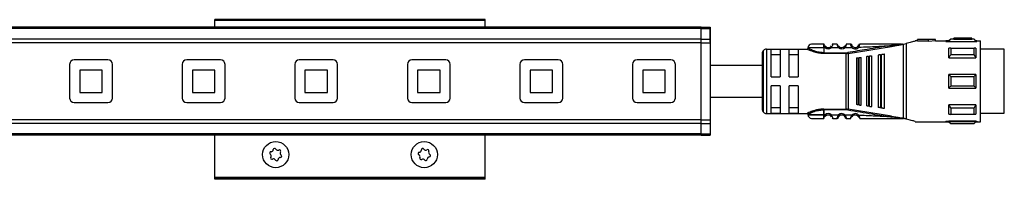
# Model space of a CAD drawing. Header units: millimetres. Extents: x -741 to 2998, y 394 to 730.
# Tile 14 of 18: x 805 to 1024, y 695 to 730. Entities that reach past the tile are written whole.
import ezdxf

# ---------------------------------------------------------------- set-up
doc = ezdxf.new("R2010")
doc.units = ezdxf.units.MM

# ---------------------------------------------------------------- blocks, each defined once
blk = doc.blocks.new('Drawing View1')
at = {"color": 7, "linetype": 'Continuous', "lineweight": 25}
for p, q in [((-2, 15.5), (-1498, 15.5)), ((-50, 17.2), (-110, 17.2)), ((-110, 17), (-110, 17.2)), ((-50, 17), (-110, 17)), ((-110, 15.5), (-110, 17)), ((-50, 17), (-50, 17.2)), ((-50, 15.5), (-50, 17)), ((-2, 15.5), (0, 15.5)), ((-2, 15.21), (-2, 15.5)), ((0, 15.5), (0, 15.21)), ((-2, 15.21), (-1498, 15.21)), ((-2, 15.21), (0, 15.21)), ((-2, 12.9), (-2, 15.21)), ((0.01, 15.26), (0, 15.26)), ((0, 15.21), (0, 12.9)), ((0.01, 12.26), (0.01, 15.26)), ((-2, 12.9), (-1498, 12.9)), ((-2, 12.05), (-1498, 12.05)), ((-2, 12.9), (0, 12.9)), ((-2, 12.05), (-2, 12.9)), ((-2, 12.06), (0, 12.06)), ((-2, -5.06), (-2, 12.05)), ((0, 12.9), (0, 12.06)), ((0, 12.26), (0.01, 12.26)), ((0, 12.06), (0, -5.06)), ((25.2, 11.72), (25.19, 11.75)), ((25.2, 10.95), (25.2, 9.85)), ((25.52, 10.95), (25.2, 10.95)), ((26.89, 10.96), (26.69, 11.18)), ((28.49, 10.97), (26.89, 10.96)), ((28.19, 11.75), (27.21, 11.75)), ((28.68, 11.18), (28.69, 11.2)), ((29.93, 11), (29.72, 11.21)), ((30.6, 9.71), (40.26, 11.27)), ((31.48, 11.54), (31.49, 11.51)), ((31.65, 11.24), (31.63, 11.23)), ((32.93, 11.52), (32.93, 11.51)), ((42.49, 11.75), (42.64, 11.75)), ((42.95, -4.75), (42.95, 11.75)), ((43, 11.76), (43.52, 11.9)), ((43.52, 11.9), (43.52, -4.9)), ((45.77, 12.5), (45.5, 12.5)), ((45.5, 12.5), (45.5, 12.43)), ((46, 12.5), (45.77, 12.5)), ((50, 12.8), (46, 12.8)), ((46, 12.8), (46, 12.77)), ((48.5, 12.77), (46, 12.77)), ((46, 12.47), (46, 12.77)), ((46, 12.47), (48.5, 12.47)), ((50, 12.8), (48.5, 12.69)), ((48.5, 12.77), (48.5, 12.69)), ((48.5, 12.38), (48.5, 12.69)), ((50, 12.5), (48.5, 12.38)), ((50, 12.5), (50, 12.8)), ((50, 12.5), (52.29, 12.5)), ((52.29, 12.5), (52.29, 12.35)), ((52.29, 12.35), (59.2, 12.35)), ((53, 12.5), (52.3, 12.5)), ((53.4, 12.9), (53, 12.5)), ((53, 12.37), (53, 12.5)), ((53, 12.37), (59, 12.37)), ((54.1, 12.9), (53.4, 12.9)), ((58.6, 12.84), (53.4, 12.84)), ((58.1, 13.1), (54.1, 13.1)), ((54.1, 13.1), (54.1, 13.09)), ((56.5, 13.09), (54.1, 13.09)), ((54.1, 12.89), (54.1, 13.09)), ((54.1, 12.89), (56.5, 12.89)), ((56.5, 13.09), (56.5, 13.05)), ((56.5, 12.85), (56.5, 13.05)), ((58.1, 12.9), (58.1, 13.1)), ((58.6, 12.9), (58.1, 12.9)), ((59, 12.5), (58.6, 12.9)), ((58.6, 12.84), (58.6, 12.9)), ((59.2, 12.5), (59, 12.5)), ((59, 12.5), (59, 12.37)), ((59.2, 12.5), (59.2, 12.35)), ((59.2, 12.5), (60, 12.5)), ((60, -5.5), (60, 12.5)), ((11.5, 9.65), (11.5, -2.65)), ((11.79, 10.36), (11.79, -3.36)), ((12.5, 10.65), (12.5, -3.65)), ((12.5, 10.65), (21.5, 10.65)), ((15.5, 10.58), (13.5, 10.58)), ((13.5, 4.5), (13.5, 10.58)), ((13.5, 9.42), (15.5, 9.42)), ((15.5, 10.58), (15.5, 4.5)), ((17.5, 4.5), (17.5, 10.58)), ((19.5, 10.58), (17.5, 10.58)), ((17.5, 9.42), (19.5, 9.42)), ((19.5, 10.58), (19.5, 4.5)), ((30.17, 9.85), (30.17, 9.68)), ((30.17, -2.68), (30.17, 9.68)), ((30.57, 9.88), (30.6, 9.71)), ((30.6, 9.71), (30.6, -2.71)), ((32.84, 8.73), (33.04, 8.75)), ((33.5, -1.81), (33.5, 8.81)), ((34.7, 8.97), (34.7, -1.97)), ((35.13, 9.03), (35.33, 9.05)), ((35.13, 9.03), (35.13, -2.03)), ((35.9, -2.13), (35.9, 9.13)), ((37.3, 9.32), (37.3, -2.31)), ((37.81, 9.38), (37.81, -2.38)), ((38.1, 9.42), (38.01, 9.41)), ((38.01, -2.41), (38.01, 9.41)), ((38.7, -2.5), (38.7, 9.5)), ((53.4, 10.85), (58.6, 10.85)), ((58.6, 9.38), (53.4, 9.38)), ((59, 10.84), (59, 8.71)), ((65.3, 10.63), (60, 10.63)), ((65.3, -3.62), (65.3, 10.63)), ((-142.25, 7.25), (-142.25, -0.25)), ((-133.75, 8.25), (-141.25, 8.25)), ((-132.75, -0.25), (-132.75, 7.25)), ((-117.25, 7.25), (-117.25, -0.25)), ((-108.75, 8.25), (-116.25, 8.25)), ((-107.75, -0.25), (-107.75, 7.25)), ((-92.25, 7.25), (-92.25, -0.25)), ((-83.75, 8.25), (-91.25, 8.25)), ((-82.75, -0.25), (-82.75, 7.25)), ((-67.25, 7.25), (-67.25, -0.25)), ((-58.75, 8.25), (-66.25, 8.25)), ((-57.75, -0.25), (-57.75, 7.25)), ((-42.25, 7.25), (-42.25, -0.25)), ((-33.75, 8.25), (-41.25, 8.25)), ((-32.75, -0.25), (-32.75, 7.25)), ((-17.25, 7.25), (-17.25, -0.25)), ((-8.75, 8.25), (-16.25, 8.25)), ((-7.75, -0.25), (-7.75, 7.25)), ((32.5, 8.68), (32.5, -1.68)), ((32.84, 8.73), (32.84, -1.73)), ((53, 8.71), (59, 8.71)), ((-135, 6), (-140, 6)), ((-140, 6), (-140, 1)), ((-135, 1), (-135, 6)), ((-115, 6), (-115, 1)), ((-110, 6), (-115, 6)), ((-110, 1), (-110, 6)), ((-90, 6), (-90, 1)), ((-85, 6), (-90, 6)), ((-85, 1), (-85, 6)), ((-65, 6), (-65, 1)), ((-60, 6), (-65, 6)), ((-60, 1), (-60, 6)), ((-40, 6), (-40, 1)), ((-35, 6), (-40, 6)), ((-35, 1), (-35, 6)), ((-15, 6), (-15, 1)), ((-10, 6), (-15, 6)), ((-10, 1), (-10, 6)), ((13.5, 4.5), (15.5, 4.5)), ((17.5, 4.5), (19.5, 4.5)), ((53, 2), (53, 5)), ((59, 5), (53, 5)), ((53.4, 4.56), (58.6, 4.56)), ((15.5, 2.5), (13.5, 2.5)), ((13.5, -3.58), (13.5, 2.5)), ((15.5, 2.5), (15.5, -3.58)), ((19.5, 2.5), (17.5, 2.5)), ((17.5, -3.58), (17.5, 2.5)), ((19.5, 2.5), (19.5, -3.58)), ((58.6, 2.44), (53.4, 2.44)), ((-140, 1), (-135, 1)), ((-115, 1), (-110, 1)), ((-90, 1), (-85, 1)), ((-65, 1), (-60, 1)), ((-40, 1), (-35, 1)), ((-15, 1), (-10, 1)), ((53, 2), (59, 2)), ((-141.25, -1.25), (-133.75, -1.25)), ((-116.25, -1.25), (-108.75, -1.25)), ((-91.25, -1.25), (-83.75, -1.25)), ((-66.25, -1.25), (-58.75, -1.25)), ((-41.25, -1.25), (-33.75, -1.25)), ((-16.25, -1.25), (-8.75, -1.25)), ((33.04, -1.75), (32.84, -1.73)), ((35.33, -2.05), (35.13, -2.03)), ((59, -1.71), (53, -1.71)), ((59, -1.71), (59, -3.84)), ((12.5, -3.65), (21.5, -3.65)), ((15.5, -2.42), (13.5, -2.42)), ((13.5, -3.58), (15.5, -3.58)), ((19.5, -2.42), (17.5, -2.42)), ((17.5, -3.58), (19.5, -3.58)), ((25.2, -2.68), (30.17, -2.68)), ((25.2, -2.85), (25.2, -3.95)), ((30.17, -2.85), (25.2, -2.85)), ((25.2, -3.95), (25.2, -2.85)), ((25.2, -3.95), (25.52, -3.95)), ((25.52, -3.95), (25.71, -4.18)), ((26.89, -3.96), (28.49, -3.97)), ((28.49, -3.97), (28.69, -4.2)), ((29.74, -4.2), (29.72, -4.21)), ((30.17, -2.85), (30.17, -2.68)), ((30.57, -2.88), (30.6, -2.71)), ((40.26, -4.27), (30.6, -2.71)), ((31.43, -4.04), (31.65, -4.24)), ((32.8, -4.26), (32.78, -4.28)), ((38.01, -2.41), (37.81, -2.38)), ((38.01, -2.41), (38.1, -2.42)), ((53.4, -2.38), (58.6, -2.38)), ((58.6, -3.85), (53.4, -3.85)), ((60, -3.62), (65.3, -3.62)), ((-2, -5.06), (-1498, -5.06)), ((-2, -5.9), (-1498, -5.9)), ((-2, -5.06), (0, -5.06)), ((-2, -5.9), (-2, -5.06)), ((-2, -5.9), (0, -5.9)), ((-2, -8.21), (-2, -5.9)), ((0, -5.06), (0, -5.9)), ((0, -5.9), (0, -8.21)), ((25.19, -4.75), (25.2, -4.72)), ((25.2, -4.73), (25.19, -4.75)), ((25.2, -4.72), (25.2, -4.73)), ((27.21, -4.75), (28.19, -4.75)), ((42.72, -4.75), (42.49, -4.75)), ((42.72, -4.75), (42.95, -4.75)), ((45.5, -5.43), (45.5, -5.5)), ((45.5, -5.5), (45.77, -5.5)), ((45.77, -5.5), (52.29, -5.5)), ((52.29, -5.35), (59.2, -5.35)), ((52.29, -5.35), (52.29, -5.5)), ((52.29, -5.5), (53, -5.5)), ((59, -5.37), (53, -5.37)), ((53, -5.5), (53.4, -5.9)), ((53.4, -5.84), (58.6, -5.84)), ((53.4, -5.84), (53.4, -5.9)), ((53.4, -5.9), (58.6, -5.9)), ((58.6, -5.9), (59, -5.5)), ((59, -5.37), (59, -5.5)), ((59, -5.5), (59.2, -5.5)), ((59.2, -5.35), (59.2, -5.5)), ((59.2, -5.5), (60, -5.5)), ((-2, -8.21), (-1498, -8.21)), ((-2, -8.5), (-1498, -8.5)), ((-110, -17.9), (-110, -8.5)), ((-50, -17.9), (-50, -8.5)), ((-2, -8.21), (0, -8.21)), ((-2, -8.5), (-2, -8.21)), ((-2, -8.5), (0, -8.5)), ((0, -8.21), (0, -8.5)), ((-50, -17.9), (-110, -17.9)), ((-110, -18.1), (-110, -17.9)), ((-50, -18.1), (-110, -18.1)), ((-110, -18.3), (-110, -18.1)), ((-50, -18.3), (-110, -18.3)), ((-50, -18.1), (-50, -17.9)), ((-50, -18.3), (-50, -18.1))]:
    blk.add_line(p, q, dxfattribs=at)
at = {"color": 7, "linetype": 'Continuous', "lineweight": 25, "flags": 128}
for points in [[(25.2, 10.95), (24, 10.95), (22.95, 10.95), (22.17, 10.95), (21.75, 10.95), (21.7, 10.95)], [(25.2, 9.85), (27.98, 9.85), (30.17, 9.85)], [(30.17, 9.68), (27.39, 9.68), (25.2, 9.68)], [(33.04, -1.75), (33.04, -0.58), (33.04, 0.71), (33.04, 2.08), (33.04, 3.5), (33.04, 4.92), (33.04, 6.29), (33.04, 7.58), (33.04, 8.75)], [(35.33, -2.05), (35.33, -0.82), (35.33, 0.54), (35.33, 2), (35.33, 3.5), (35.33, 5), (35.33, 6.46), (35.33, 7.82), (35.33, 9.05)], [(37.81, 9.38), (37.93, 9.4), (38.01, 9.41)], [(53, 8.71), (53, 9.02), (53, 9.31), (53, 9.59), (53, 9.86), (53, 10.12), (53, 10.37), (53, 10.61), (53, 10.84)], [(53.4, 10.85), (53.4, 10.69), (53.4, 10.52), (53.4, 10.34), (53.4, 10.16), (53.4, 9.97), (53.4, 9.78), (53.4, 9.58), (53.4, 9.38)], [(58.6, 9.38), (58.6, 9.58), (58.6, 9.78), (58.6, 9.97), (58.6, 10.16), (58.6, 10.34), (58.6, 10.52), (58.6, 10.69), (58.6, 10.85)], [(53.4, 4.56), (53.4, 4.29), (53.4, 4.03), (53.4, 3.76), (53.4, 3.5), (53.4, 3.24), (53.4, 2.97), (53.4, 2.71), (53.4, 2.44)], [(58.6, 2.44), (58.6, 2.71), (58.6, 2.97), (58.6, 3.24), (58.6, 3.5), (58.6, 3.76), (58.6, 4.03), (58.6, 4.29), (58.6, 4.56)], [(59, 5), (59, 4.63), (59, 4.25), (59, 3.88), (59, 3.5), (59, 3.12), (59, 2.75), (59, 2.37), (59, 2)], [(53, -3.84), (53, -3.61), (53, -3.37), (53, -3.12), (53, -2.86), (53, -2.59), (53, -2.31), (53, -2.02), (53, -1.71)], [(25.2, -3.95), (24, -3.95), (22.95, -3.95), (22.17, -3.95), (21.75, -3.95), (21.7, -3.95)], [(21.7, -3.95), (21.75, -3.95), (22.17, -3.95), (22.95, -3.95), (24, -3.95), (25.2, -3.95)], [(53.4, -2.38), (53.4, -2.58), (53.4, -2.78), (53.4, -2.97), (53.4, -3.16), (53.4, -3.34), (53.4, -3.52), (53.4, -3.69), (53.4, -3.85)], [(58.6, -3.85), (58.6, -3.69), (58.6, -3.52), (58.6, -3.34), (58.6, -3.16), (58.6, -2.97), (58.6, -2.78), (58.6, -2.58), (58.6, -2.38)], [(53, -5.5), (53, -5.49), (53, -5.47), (53, -5.43), (53, -5.37)], [(58.6, -5.9), (58.6, -5.9), (58.6, -5.89), (58.6, -5.87), (58.6, -5.84)]]:
    blk.add_lwpolyline(points, dxfattribs=at)
at = {"color": 7, "linetype": 'Continuous', "lineweight": 25}
for centre in [(-96.5, -12.8), (-63.5, -12.8)]:
    blk.add_circle(centre, 2.91, dxfattribs=at)
for centre, radius, start, end in [((22.5, 10.95), 0.8, 89.9996, 179.9996), ((26.2, 11.75), 1.05, 229.6056, 310.9276), ((26.2, 11.75), 0.75, 229.5943, 310.9271), ((29.2, 11.75), 1.05, 227.6547, 314.3613), ((29.2, 11.75), 0.75, 227.6552, 314.363), ((32.2, 11.75), 1.05, 222.8628, 320.6918), ((32.2, 11.75), 0.75, 222.8664, 320.7053), ((196.5, 12.89), 143.1, 179.9966, 180.0205), ((12.5, 9.65), 1, 135, 180), ((12.5, 9.65), 1, 90, 135), ((30.17, 12.28), 2.43, 270.0069, 279.4584), ((-141.25, 7.25), 1, 90, 180), ((-133.75, 7.25), 1, 0, 90), ((-116.25, 7.25), 1, 90, 180), ((-108.75, 7.25), 1, 0, 90), ((-91.25, 7.25), 1, 90, 180), ((-83.75, 7.25), 1, 0, 90), ((-66.25, 7.25), 1, 90, 180), ((-58.75, 7.25), 1, 0, 90), ((-41.25, 7.25), 1, 90, 180), ((-33.75, 7.25), 1, 0, 90), ((-16.25, 7.25), 1, 90, 180), ((-8.75, 7.25), 1, 0, 90), ((-141.25, -0.25), 1, 180, 270), ((-133.75, -0.25), 1, 270, 0), ((-116.25, -0.25), 1, 180, 270), ((-108.75, -0.25), 1, 270, 0), ((-91.25, -0.25), 1, 180, 270), ((-83.75, -0.25), 1, 270, 0), ((-66.25, -0.25), 1, 180, 270), ((-58.75, -0.25), 1, 270, 0), ((-41.25, -0.25), 1, 180, 270), ((-33.75, -0.25), 1, 270, 0), ((-16.25, -0.25), 1, 180, 270), ((-8.75, -0.25), 1, 270, 0), ((12.5, -2.65), 1, 180, 225), ((12.5, -2.65), 1, 225, 270), ((22.5, -3.95), 0.8, 180.0004, 270.0004), ((26.2, -4.75), 1.05, 49.0728, 130.4057), ((26.2, -4.75), 0.75, 49.073, 130.406), ((29.2, -4.75), 1.05, 45.6394, 132.3452), ((29.2, -4.75), 0.75, 45.6377, 132.3451), ((30.17, -5.28), 2.43, 80.5507, 89.9914), ((32.2, -4.75), 1.05, 39.3085, 137.1337), ((32.2, -4.75), 0.75, 39.2951, 137.1337), ((-97.55, -12.46), 0.295, 87.1641, 236.5385), ((-97.98, -13.11), 0.49, 327.1641, 56.5385), ((-97.51, -11.67), 0.49, 267.1641, 356.5385), ((-96.73, -11.72), 0.295, 27.1641, 176.5385), ((-96.03, -11.36), 0.49, 207.1641, 296.5385), ((-95.68, -12.06), 0.295, 327.1641, 116.5385), ((-95.02, -12.49), 0.49, 147.1641, 236.5385), ((-95.45, -13.14), 0.295, 267.1641, 56.5385), ((-64.58, -12.58), 0.295, 93.9474, 243.3218), ((-64.94, -13.28), 0.49, 333.9474, 63.3218), ((-64.64, -11.8), 0.49, 273.9474, 3.3218), ((-63.85, -11.75), 0.295, 33.9474, 183.3218), ((-63.2, -11.31), 0.49, 213.9474, 303.3218), ((-62.77, -11.97), 0.295, 333.9474, 123.3218), ((-62.06, -12.32), 0.49, 153.9474, 243.3218), ((-62.42, -13.02), 0.295, 273.9474, 63.3218), ((-97.32, -13.54), 0.295, 147.1641, 296.5385), ((-96.97, -14.24), 0.49, 27.1641, 116.5385), ((-96.27, -13.88), 0.295, 207.1641, 356.5385), ((-95.49, -13.93), 0.49, 87.1641, 176.5385), ((-64.23, -13.63), 0.295, 153.9474, 303.3218), ((-63.8, -14.29), 0.49, 33.9474, 123.3218), ((-63.15, -13.85), 0.295, 213.9474, 3.3218), ((-62.36, -13.8), 0.49, 93.9474, 183.3218)]:
    blk.add_arc(centre, radius, start, end, dxfattribs=at)
for points, knots in [([(25.19, 11.75), (24.84, 11.75), (24.13, 11.75), (23.24, 11.75), (22.62, 11.75), (22.54, 11.75), (22.5, 11.75)], [0, 0, 0, 0, 0.249999, 0.499999, 0.749999, 1, 1, 1, 1]), ([(25.19, 11.75), (25.23, 11.75), (25.28, 11.74), (25.33, 11.72), (25.34, 11.71)], [0, 0, 0, 0, 0.606991, 1, 1, 1, 1]), ([(25.2, 11.72), (25.21, 11.69), (25.22, 11.62), (25.27, 11.43), (25.36, 11.19), (25.47, 11.03), (25.52, 10.95)], [0, 0, 0, 0, 0.2399615, 0.482804, 0.7352651, 1, 1, 1, 1]), ([(25.52, 10.95), (25.55, 10.98), (25.6, 11.04), (25.66, 11.12), (25.71, 11.17), (25.71, 11.18), (25.71, 11.18)], [0, 0, 0, 0, 0.25, 0.5, 0.75, 1, 1, 1, 1]), ([(25.71, 11.18), (25.7, 11.2), (25.66, 11.23), (25.61, 11.28), (25.57, 11.34), (25.54, 11.39), (25.53, 11.41), (25.53, 11.41)], [0, 0, 0, 0, 0.21472, 0.437653, 0.684916, 0.935195, 1, 1, 1, 1]), ([(26.87, 11.41), (26.87, 11.41), (26.86, 11.39), (26.83, 11.35), (26.8, 11.29), (26.75, 11.24), (26.71, 11.2), (26.69, 11.18)], [0, 0, 0, 0, 0.052646, 0.297014, 0.530096, 0.761235, 1, 1, 1, 1]), ([(27.21, 11.75), (27.21, 11.74), (27.2, 11.74), (27.19, 11.67), (27.16, 11.58), (27.12, 11.43), (27.04, 11.21), (26.94, 11.04), (26.89, 10.96)], [0, 0, 0, 0, 0.145861, 0.284683, 0.416939, 0.543177, 0.7791, 1, 1, 1, 1]), ([(27.21, 11.75), (27.17, 11.75), (27.12, 11.74), (27.08, 11.72), (27.06, 11.71)], [0, 0, 0, 0, 0.608621, 1, 1, 1, 1]), ([(28.24, 11.53), (28.23, 11.59), (28.21, 11.68), (28.19, 11.74), (28.19, 11.75), (28.19, 11.75)], [0, 0, 0, 0, 0.451321, 0.721662, 1, 1, 1, 1]), ([(28.19, 11.75), (28.19, 11.75), (28.19, 11.74), (28.21, 11.68), (28.23, 11.61), (28.24, 11.55), (28.25, 11.53)], [0, 0, 0, 0, 0.2994, 0.587029, 0.863883, 1, 1, 1, 1]), ([(28.68, 11.18), (28.64, 11.21), (28.56, 11.25), (28.45, 11.33), (28.37, 11.41), (28.3, 11.48), (28.26, 11.52), (28.24, 11.54)], [0, 0, 0, 0, 0.300878, 0.470039, 0.652797, 0.847683, 1, 1, 1, 1]), ([(28.49, 10.97), (28.44, 11.07), (28.36, 11.21), (28.29, 11.39), (28.25, 11.49), (28.24, 11.53), (28.24, 11.53)], [0, 0, 0, 0, 0.46842, 0.704336, 0.943532, 1, 1, 1, 1]), ([(28.68, 11.18), (28.64, 11.21), (28.56, 11.25), (28.45, 11.33), (28.37, 11.41), (28.3, 11.48), (28.26, 11.52), (28.25, 11.53)], [0, 0, 0, 0, 0.304954, 0.476426, 0.661712, 0.859327, 1, 1, 1, 1]), ([(28.49, 10.97), (28.52, 11), (28.57, 11.06), (28.64, 11.13), (28.67, 11.17), (28.68, 11.18), (28.68, 11.18)], [0, 0, 0, 0, 0.330327, 0.660655, 0.990982, 1, 1, 1, 1]), ([(30.16, 11.55), (30.14, 11.53), (30.1, 11.49), (30.03, 11.42), (29.95, 11.35), (29.85, 11.27), (29.78, 11.22), (29.74, 11.2)], [0, 0, 0, 0, 0.151422, 0.346555, 0.529528, 0.69879, 1, 1, 1, 1]), ([(30.16, 11.54), (30.16, 11.54), (30.15, 11.5), (30.12, 11.4), (30.06, 11.23), (29.98, 11.09), (29.93, 11)], [0, 0, 0, 0, 0.051028, 0.29324, 0.5333, 1, 1, 1, 1]), ([(29.93, 11), (30.21, 11.01), (30.71, 11.02), (31.21, 11.03), (31.43, 11.04)], [0, 0, 0, 0, 0.560006, 1, 1, 1, 1]), ([(30.21, 11.75), (30.2, 11.75), (30.2, 11.74), (30.19, 11.68), (30.17, 11.59), (30.16, 11.54)], [0, 0, 0, 0, 0.285763, 0.563157, 1, 1, 1, 1]), ([(31.19, 11.75), (31.01, 11.75), (30.68, 11.75), (30.35, 11.75), (30.21, 11.75)], [0, 0, 0, 0, 0.559996, 1, 1, 1, 1]), ([(40.23, 11.45), (38.43, 11.16), (35.2, 10.65), (31.98, 10.12), (30.57, 9.88)], [0, 0, 0, 0, 0.560137, 1, 1, 1, 1]), ([(31.43, 11.04), (31.39, 11.12), (31.32, 11.25), (31.27, 11.42), (31.23, 11.57), (31.21, 11.68), (31.19, 11.74), (31.19, 11.75), (31.19, 11.75)], [0, 0, 0, 0, 0.247334, 0.375347, 0.504126, 0.744161, 0.871848, 1, 1, 1, 1]), ([(31.34, 11.67), (31.33, 11.67), (31.29, 11.69), (31.24, 11.69), (31.21, 11.69), (31.2, 11.69)], [0, 0, 0, 0, 0.424052, 0.839119, 1, 1, 1, 1]), ([(31.43, 11.63), (31.42, 11.65), (31.39, 11.68), (31.34, 11.67), (31.3, 11.63), (31.28, 11.57), (31.27, 11.54)], [0, 0, 0, 0, 0.22392, 0.467886, 0.727976, 1, 1, 1, 1]), ([(31.43, 11.63), (31.43, 11.63), (31.46, 11.6), (31.47, 11.57), (31.48, 11.54)], [0, 0, 0, 0, 0.156082, 1, 1, 1, 1]), ([(31.63, 11.23), (31.63, 11.22), (31.63, 11.22), (31.59, 11.18), (31.52, 11.12), (31.46, 11.06), (31.43, 11.04)], [0, 0, 0, 0, 0.0159863, 0.3439909, 0.6719954, 1, 1, 1, 1]), ([(31.46, 11.36), (31.46, 11.39), (31.45, 11.45), (31.47, 11.51), (31.47, 11.51), (31.48, 11.52)], [0, 0, 0, 0, 0.372925, 0.726855, 1, 1, 1, 1]), ([(31.64, 11.22), (31.62, 11.24), (31.58, 11.29), (31.53, 11.36), (31.49, 11.44), (31.47, 11.48), (31.47, 11.5)], [0, 0, 0, 0, 0.2376446, 0.4819358, 0.7355947, 1, 1, 1, 1]), ([(32.92, 11.54), (32.92, 11.53), (32.91, 11.52), (32.89, 11.45), (32.84, 11.36), (32.8, 11.3), (32.78, 11.28)], [0, 0, 0, 0, 0.306116, 0.590246, 0.796606, 1, 1, 1, 1]), ([(33.01, 11.08), (32.98, 11.11), (32.92, 11.16), (32.84, 11.22), (32.79, 11.27), (32.78, 11.27), (32.78, 11.28)], [0, 0, 0, 0, 0.25, 0.5, 0.75, 1, 1, 1, 1]), ([(32.94, 11.52), (32.93, 11.5), (32.92, 11.46), (32.88, 11.39), (32.84, 11.32), (32.81, 11.28), (32.79, 11.26)], [0, 0, 0, 0, 0.264087, 0.517648, 0.762071, 1, 1, 1, 1]), ([(32.92, 11.54), (32.93, 11.57), (32.94, 11.6), (32.97, 11.63), (32.97, 11.64)], [0, 0, 0, 0, 0.835339, 1, 1, 1, 1]), ([(32.93, 11.52), (32.93, 11.52), (32.94, 11.52), (32.95, 11.47), (32.95, 11.41), (32.96, 11.38)], [0, 0, 0, 0, 0.220453, 0.599391, 1, 1, 1, 1]), ([(33.14, 11.55), (33.13, 11.58), (33.1, 11.64), (33.06, 11.68), (33.01, 11.68), (32.98, 11.65), (32.97, 11.64)], [0, 0, 0, 0, 0.273158, 0.534082, 0.777822, 1, 1, 1, 1]), ([(33.01, 11.08), (33.05, 11.17), (33.1, 11.3), (33.14, 11.45), (33.17, 11.57), (33.19, 11.67), (33.2, 11.74), (33.2, 11.75), (33.21, 11.75)], [0, 0, 0, 0, 0.2548084, 0.3825468, 0.5087663, 0.6919106, 0.8306334, 1, 1, 1, 1]), ([(33.01, 11.08), (34.36, 11.14), (36.77, 11.23), (39.18, 11.38), (40.23, 11.45)], [0, 0, 0, 0, 0.560034, 1, 1, 1, 1]), ([(33.19, 11.7), (33.19, 11.7), (33.16, 11.7), (33.11, 11.69), (33.08, 11.68), (33.06, 11.67)], [0, 0, 0, 0, 0.143976, 0.567382, 1, 1, 1, 1]), ([(42.49, 11.75), (40.76, 11.75), (37.67, 11.75), (34.57, 11.75), (33.21, 11.75)], [0, 0, 0, 0, 0.559906, 1, 1, 1, 1]), ([(42.66, 11.73), (42.26, 11.69), (41.45, 11.6), (40.64, 11.5), (40.23, 11.45)], [0, 0, 0, 0, 0.49694, 1, 1, 1, 1]), ([(40.23, 11.45), (40.23, 11.45), (40.24, 11.44), (40.24, 11.41), (40.24, 11.37), (40.25, 11.33), (40.26, 11.3), (40.26, 11.28), (40.26, 11.27)], [0, 0, 0, 0, 0.0497551, 0.1334564, 0.4084675, 0.5323895, 0.7710046, 1, 1, 1, 1]), ([(40.26, 11.27), (40.75, 11.35), (41.48, 11.47), (42.24, 11.61), (42.56, 11.68), (42.66, 11.7), (42.71, 11.73), (42.72, 11.74), (42.72, 11.74), (42.72, 11.75), (42.72, 11.75), (42.72, 11.75)], [0, 0, 0, 0, 0.5806363, 0.8658055, 0.9061991, 0.9694413, 0.9816748, 0.9866619, 0.9911675, 0.9954991, 1, 1, 1, 1]), ([(42.7, 11.74), (42.7, 11.74), (42.7, 11.74), (42.69, 11.74), (42.67, 11.75), (42.65, 11.75), (42.64, 11.75)], [0, 0, 0, 0, 0.068493, 0.149045, 0.357724, 1, 1, 1, 1]), ([(42.72, 11.75), (42.71, 11.75), (42.7, 11.75), (42.67, 11.75), (42.65, 11.75), (42.64, 11.75), (42.64, 11.75), (42.64, 11.75), (42.64, 11.75), (42.64, 11.75), (42.64, 11.75)], [0, 0, 0, 0, 0.219058, 0.584738, 0.867155, 0.887733, 0.906757, 0.926, 0.947181, 1, 1, 1, 1]), ([(42.66, 11.73), (42.67, 11.73), (42.68, 11.73), (42.69, 11.74), (42.7, 11.74), (42.7, 11.74), (42.7, 11.74), (42.7, 11.74), (42.7, 11.74), (42.7, 11.74)], [0, 0, 0, 0, 0.571754, 0.690168, 0.803366, 0.861897, 0.911571, 0.955977, 1, 1, 1, 1]), ([(42.72, 11.75), (42.76, 11.75), (42.83, 11.75), (42.9, 11.75), (42.93, 11.75)], [0, 0, 0, 0, 0.559552, 1, 1, 1, 1]), ([(42.95, 11.75), (42.95, 11.75), (42.94, 11.75), (42.93, 11.75), (42.93, 11.75)], [0, 0, 0, 0, 0.555721, 1, 1, 1, 1]), ([(42.95, 11.75), (42.96, 11.75), (42.98, 11.75), (42.99, 11.76), (43, 11.76)], [0, 0, 0, 0, 0.500602, 1, 1, 1, 1]), ([(45.5, 12.43), (45.24, 12.36), (44.72, 12.21), (43.92, 12), (43.52, 11.9)], [0, 0, 0, 0, 0.496428, 1, 1, 1, 1]), ([(53, 12.37), (53.07, 12.46), (53.2, 12.62), (53.34, 12.77), (53.4, 12.84)], [0, 0, 0, 0, 0.553792, 1, 1, 1, 1]), ([(56.5, 13.05), (56.8, 13.06), (57.33, 13.09), (57.87, 13.1), (58.1, 13.1)], [0, 0, 0, 0, 0.5599883, 1, 1, 1, 1]), ([(56.5, 12.85), (56.8, 12.86), (57.33, 12.89), (57.87, 12.9), (58.1, 12.9)], [0, 0, 0, 0, 0.5599877, 1, 1, 1, 1]), ([(58.6, 12.84), (58.68, 12.75), (58.81, 12.6), (58.94, 12.44), (59, 12.37)], [0, 0, 0, 0, 0.566189, 1, 1, 1, 1]), ([(21.7, 10.85), (21.7, 10.83), (21.69, 10.79), (21.67, 10.74), (21.64, 10.71), (21.61, 10.68), (21.56, 10.65), (21.52, 10.65), (21.49, 10.65)], [0, 0, 0, 0, 0.239884, 0.369299, 0.501423, 0.633336, 0.76215, 1, 1, 1, 1]), ([(24.22, 9.76), (24.13, 9.77), (23.78, 9.82), (23.23, 9.96), (22.61, 10.16), (22.11, 10.37), (21.76, 10.53), (21.53, 10.63), (21.51, 10.64), (21.5, 10.65)], [0, 0, 0, 0, 0.061712, 0.224517, 0.390466, 0.551912, 0.714132, 0.865423, 1, 1, 1, 1]), ([(25.2, 9.85), (24.98, 9.86), (24.51, 9.88), (23.77, 10.01), (23.17, 10.2), (22.5, 10.45), (22.02, 10.68), (21.74, 10.83), (21.71, 10.84), (21.7, 10.85)], [0, 0, 0, 0, 0.119652, 0.249058, 0.420348, 0.499129, 0.748943, 0.878056, 1, 1, 1, 1]), ([(25.2, 9.68), (25, 9.68), (24.67, 9.68), (24.35, 9.74), (24.22, 9.76)], [0, 0, 0, 0, 0.586821, 1, 1, 1, 1]), ([(30.17, 9.68), (30.21, 9.68), (30.28, 9.68), (30.35, 9.68), (30.38, 9.69)], [0, 0, 0, 0, 0.559726, 1, 1, 1, 1]), ([(30.6, 9.71), (30.56, 9.71), (30.49, 9.7), (30.41, 9.69), (30.38, 9.69)], [0, 0, 0, 0, 0.5599328, 1, 1, 1, 1]), ([(33.1, 8.76), (33.09, 8.76), (33.07, 8.76), (33.05, 8.75), (33.04, 8.75)], [0, 0, 0, 0, 0.559946, 1, 1, 1, 1]), ([(33.1, 8.76), (33.15, 8.77), (33.25, 8.78), (33.38, 8.8), (33.48, 8.81), (33.49, 8.81), (33.5, 8.81)], [0, 0, 0, 0, 0.1849, 0.408712, 0.685985, 1, 1, 1, 1]), ([(35.13, 9.03), (35.1, 9.02), (35.05, 9.02), (34.95, 9), (34.83, 8.99), (34.72, 8.97), (34.71, 8.97), (34.7, 8.97)], [0, 0, 0, 0, 0.097342, 0.196469, 0.405839, 0.669699, 1, 1, 1, 1]), ([(35.4, 9.06), (35.39, 9.06), (35.36, 9.06), (35.34, 9.06), (35.33, 9.05)], [0, 0, 0, 0, 0.559949, 1, 1, 1, 1]), ([(35.9, 9.13), (35.89, 9.13), (35.88, 9.13), (35.76, 9.11), (35.62, 9.09), (35.49, 9.08), (35.43, 9.07), (35.4, 9.06)], [0, 0, 0, 0, 0.30579, 0.570569, 0.801387, 0.904132, 1, 1, 1, 1]), ([(37.81, 9.38), (37.78, 9.38), (37.72, 9.37), (37.6, 9.35), (37.45, 9.34), (37.32, 9.32), (37.31, 9.32), (37.3, 9.32)], [0, 0, 0, 0, 0.095969, 0.193666, 0.400239, 0.664134, 1, 1, 1, 1]), ([(38.7, 9.5), (38.69, 9.5), (38.67, 9.5), (38.52, 9.48), (38.35, 9.45), (38.21, 9.43), (38.13, 9.43), (38.1, 9.42)], [0, 0, 0, 0, 0.325938, 0.603471, 0.815327, 0.910521, 1, 1, 1, 1]), ([(53.4, 10.85), (53.32, 10.85), (53.19, 10.84), (53.06, 10.84), (53, 10.84)], [0, 0, 0, 0, 0.566189, 1, 1, 1, 1]), ([(53, 8.71), (53.07, 8.84), (53.2, 9.06), (53.34, 9.28), (53.4, 9.38)], [0, 0, 0, 0, 0.553742, 1, 1, 1, 1]), ([(59, 10.84), (58.93, 10.84), (58.8, 10.84), (58.66, 10.85), (58.6, 10.85)], [0, 0, 0, 0, 0.553792, 1, 1, 1, 1]), ([(58.6, 9.38), (58.68, 9.25), (58.81, 9.03), (58.94, 8.81), (59, 8.71)], [0, 0, 0, 0, 0.566235, 1, 1, 1, 1]), ([(11.5, 7), (10.02, 7), (6.84, 7), (3.01, 7), (0.66, 7), (0, 7)], [0, 0, 0, 0, 0.385368, 0.829094, 1, 1, 1, 1]), ([(32.5, 8.68), (32.51, 8.68), (32.52, 8.68), (32.6, 8.69), (32.7, 8.71), (32.78, 8.72), (32.82, 8.72), (32.84, 8.73)], [0, 0, 0, 0, 0.323921, 0.5874, 0.803788, 0.901229, 1, 1, 1, 1]), ([(53.4, 4.56), (53.32, 4.64), (53.19, 4.79), (53.06, 4.94), (53, 5)], [0, 0, 0, 0, 0.566189, 1, 1, 1, 1]), ([(59, 5), (58.93, 4.92), (58.8, 4.77), (58.66, 4.62), (58.6, 4.56)], [0, 0, 0, 0, 0.553792, 1, 1, 1, 1]), ([(53, 2), (53.07, 2.08), (53.2, 2.23), (53.34, 2.38), (53.4, 2.44)], [0, 0, 0, 0, 0.553792, 1, 1, 1, 1]), ([(58.6, 2.44), (58.68, 2.36), (58.81, 2.21), (58.94, 2.06), (59, 2)], [0, 0, 0, 0, 0.566189, 1, 1, 1, 1]), ([(0, 0), (1.84, 0), (5.68, 0), (9.51, 0), (11.5, 0)], [0, 0, 0, 0, 0.481231, 1, 1, 1, 1]), ([(32.84, -1.73), (32.82, -1.72), (32.78, -1.72), (32.7, -1.71), (32.6, -1.69), (32.52, -1.68), (32.51, -1.68), (32.5, -1.68)], [0, 0, 0, 0, 0.096571, 0.197429, 0.41274, 0.676188, 1, 1, 1, 1]), ([(33.04, -1.75), (33.05, -1.75), (33.07, -1.76), (33.09, -1.76), (33.1, -1.76)], [0, 0, 0, 0, 0.553505, 1, 1, 1, 1]), ([(33.1, -1.76), (33.12, -1.76), (33.17, -1.77), (33.26, -1.78), (33.38, -1.8), (33.48, -1.81), (33.49, -1.81), (33.5, -1.81)], [0, 0, 0, 0, 0.092113, 0.190371, 0.409273, 0.68628, 1, 1, 1, 1]), ([(35.13, -2.03), (35.1, -2.02), (35.05, -2.02), (34.95, -2), (34.83, -1.99), (34.72, -1.97), (34.71, -1.97), (34.7, -1.97)], [0, 0, 0, 0, 0.095358, 0.192264, 0.405805, 0.669689, 1, 1, 1, 1]), ([(35.33, -2.05), (35.34, -2.06), (35.37, -2.06), (35.39, -2.06), (35.4, -2.06)], [0, 0, 0, 0, 0.553052, 1, 1, 1, 1]), ([(35.4, -2.06), (35.43, -2.07), (35.49, -2.08), (35.61, -2.09), (35.75, -2.11), (35.87, -2.13), (35.89, -2.13), (35.9, -2.13)], [0, 0, 0, 0, 0.0908938, 0.1877068, 0.4032213, 0.6805169, 1, 1, 1, 1]), ([(53.4, -2.38), (53.32, -2.25), (53.19, -2.03), (53.06, -1.81), (53, -1.71)], [0, 0, 0, 0, 0.566235, 1, 1, 1, 1]), ([(59, -1.71), (58.93, -1.84), (58.8, -2.06), (58.66, -2.28), (58.6, -2.38)], [0, 0, 0, 0, 0.553742, 1, 1, 1, 1]), ([(21.49, -3.65), (21.52, -3.65), (21.56, -3.65), (21.61, -3.68), (21.64, -3.71), (21.67, -3.74), (21.69, -3.79), (21.7, -3.83), (21.7, -3.85)], [0, 0, 0, 0, 0.237753, 0.366554, 0.498476, 0.630623, 0.760069, 1, 1, 1, 1]), ([(25.2, -2.68), (24.79, -2.7), (24.09, -2.74), (23.04, -3.01), (22.19, -3.32), (21.61, -3.6), (21.53, -3.63), (21.5, -3.65)], [0, 0, 0, 0, 0.208658, 0.361333, 0.608024, 0.810846, 1, 1, 1, 1]), ([(24.27, -2.94), (24.13, -2.96), (23.68, -3.03), (23.17, -3.2), (22.5, -3.45), (22.01, -3.69), (21.76, -3.82), (21.68, -3.86), (21.7, -3.85), (21.7, -3.85)], [0, 0, 0, 0, 0.095567, 0.301836, 0.396745, 0.697612, 0.853097, 0.999987, 1, 1, 1, 1]), ([(21.7, -3.85), (21.71, -3.84), (21.74, -3.83), (22.02, -3.68), (22.5, -3.45), (23, -3.26), (23.37, -3.14), (23.76, -3.01), (24.13, -2.96), (24.27, -2.94)], [0, 0, 0, 0, 0.146821, 0.302261, 0.603029, 0.697877, 0.754032, 0.904463, 1, 1, 1, 1]), ([(24.27, -2.94), (24.36, -2.92), (24.65, -2.86), (24.97, -2.86), (25.2, -2.85)], [0, 0, 0, 0, 0.294986, 1, 1, 1, 1]), ([(25.2, -4.72), (25.2, -4.69), (25.2, -4.63), (25.2, -4.44), (25.2, -4.21), (25.2, -4.04), (25.2, -3.95)], [0, 0, 0, 0, 0.25, 0.5, 0.75, 1, 1, 1, 1]), ([(25.25, -4.52), (25.26, -4.49), (25.28, -4.4), (25.37, -4.19), (25.47, -4.03), (25.52, -3.95)], [0, 0, 0, 0, 0.194015, 0.577884, 1, 1, 1, 1]), ([(25.25, -4.52), (25.27, -4.51), (25.31, -4.46), (25.38, -4.39), (25.46, -4.32), (25.57, -4.23), (25.65, -4.19), (25.7, -4.16)], [0, 0, 0, 0, 0.139128, 0.337412, 0.523046, 0.694646, 1, 1, 1, 1]), ([(26.69, -4.18), (26.71, -4.2), (26.74, -4.23), (26.79, -4.29), (26.83, -4.35), (26.86, -4.39), (26.87, -4.41), (26.87, -4.41)], [0, 0, 0, 0, 0.214698, 0.437537, 0.685118, 0.935394, 1, 1, 1, 1]), ([(26.89, -3.96), (26.94, -4.04), (27.04, -4.22), (27.12, -4.44), (27.17, -4.58), (27.19, -4.67), (27.2, -4.74), (27.21, -4.74), (27.21, -4.75)], [0, 0, 0, 0, 0.2260868, 0.4636396, 0.5893816, 0.7203085, 0.8570091, 1, 1, 1, 1]), ([(28.19, -4.75), (28.19, -4.75), (28.19, -4.74), (28.21, -4.68), (28.23, -4.59), (28.27, -4.45), (28.35, -4.23), (28.45, -4.06), (28.49, -3.97)], [0, 0, 0, 0, 0.140245, 0.275117, 0.40509, 0.530691, 0.770081, 1, 1, 1, 1]), ([(28.25, -4.53), (28.26, -4.52), (28.3, -4.48), (28.37, -4.41), (28.45, -4.33), (28.56, -4.25), (28.64, -4.21), (28.68, -4.18)], [0, 0, 0, 0, 0.1405705, 0.3379897, 0.523319, 0.6948191, 1, 1, 1, 1]), ([(28.47, -4.48), (28.48, -4.46), (28.5, -4.41), (28.55, -4.33), (28.61, -4.25), (28.66, -4.2), (28.68, -4.18)], [0, 0, 0, 0, 0.264475, 0.518082, 0.762194, 1, 1, 1, 1]), ([(28.48, -4.51), (28.48, -4.51), (28.48, -4.51), (28.47, -4.49), (28.47, -4.42), (28.48, -4.35), (28.48, -4.32)], [0, 0, 0, 0, 0.027047, 0.332243, 0.658218, 1, 1, 1, 1]), ([(29.93, -4), (29.91, -4.03), (29.85, -4.08), (29.78, -4.15), (29.75, -4.19), (29.74, -4.2), (29.74, -4.2)], [0, 0, 0, 0, 0.327718, 0.655436, 0.983154, 1, 1, 1, 1]), ([(29.74, -4.2), (29.78, -4.22), (29.85, -4.27), (29.95, -4.35), (30.03, -4.42), (30.1, -4.49), (30.14, -4.52), (30.15, -4.54)], [0, 0, 0, 0, 0.3054612, 0.4771323, 0.6627351, 0.8613323, 1, 1, 1, 1]), ([(29.74, -4.2), (29.76, -4.22), (29.8, -4.26), (29.86, -4.34), (29.9, -4.42), (29.92, -4.47), (29.93, -4.49)], [0, 0, 0, 0, 0.237478, 0.481601, 0.735168, 1, 1, 1, 1]), ([(29.93, -4.33), (29.93, -4.37), (29.93, -4.43), (29.93, -4.5), (29.92, -4.51), (29.92, -4.51)], [0, 0, 0, 0, 0.357894, 0.697725, 1, 1, 1, 1]), ([(31.43, -4.04), (31.15, -4.03), (30.65, -4.01), (30.15, -4), (29.93, -4)], [0, 0, 0, 0, 0.559997, 1, 1, 1, 1]), ([(29.93, -4), (29.98, -4.09), (30.05, -4.23), (30.11, -4.41), (30.16, -4.56), (30.19, -4.68), (30.2, -4.74), (30.2, -4.75), (30.21, -4.75)], [0, 0, 0, 0, 0.2485186, 0.3791713, 0.5127483, 0.7470391, 0.8728765, 1, 1, 1, 1]), ([(30.38, -2.69), (30.34, -2.68), (30.27, -2.68), (30.2, -2.68), (30.17, -2.68)], [0, 0, 0, 0, 0.560115, 1, 1, 1, 1]), ([(30.38, -2.69), (30.42, -2.69), (30.49, -2.7), (30.56, -2.71), (30.6, -2.71)], [0, 0, 0, 0, 0.560253, 1, 1, 1, 1]), ([(30.57, -2.88), (32.37, -3.18), (35.59, -3.71), (38.81, -4.23), (40.23, -4.45)], [0, 0, 0, 0, 0.559894, 1, 1, 1, 1]), ([(31.23, -4.57), (31.23, -4.56), (31.24, -4.52), (31.27, -4.42), (31.32, -4.26), (31.39, -4.12), (31.43, -4.04)], [0, 0, 0, 0, 0.087979, 0.316247, 0.546568, 1, 1, 1, 1]), ([(31.23, -4.57), (31.25, -4.55), (31.29, -4.51), (31.36, -4.44), (31.43, -4.37), (31.51, -4.31), (31.58, -4.26), (31.62, -4.24), (31.64, -4.22)], [0, 0, 0, 0, 0.177835, 0.365687, 0.542516, 0.706669, 0.858468, 1, 1, 1, 1]), ([(31.23, -4.57), (31.25, -4.55), (31.29, -4.51), (31.36, -4.44), (31.43, -4.37), (31.51, -4.31), (31.58, -4.26), (31.62, -4.24), (31.64, -4.22)], [0, 0, 0, 0, 0.172959, 0.362209, 0.539879, 0.704774, 0.857648, 1, 1, 1, 1]), ([(32.79, -4.26), (32.81, -4.27), (32.85, -4.3), (32.91, -4.34), (32.98, -4.4), (33.05, -4.46), (33.11, -4.53), (33.15, -4.56), (33.17, -4.58)], [0, 0, 0, 0, 0.143636, 0.29783, 0.464108, 0.643351, 0.83441, 1, 1, 1, 1]), ([(32.79, -4.26), (32.81, -4.27), (32.85, -4.3), (32.91, -4.34), (32.98, -4.4), (33.05, -4.46), (33.11, -4.53), (33.15, -4.56), (33.17, -4.58)], [0, 0, 0, 0, 0.143628, 0.297814, 0.464088, 0.643338, 0.834414, 1, 1, 1, 1]), ([(33.01, -4.08), (32.98, -4.11), (32.92, -4.16), (32.85, -4.22), (32.8, -4.26), (32.8, -4.26), (32.8, -4.26)], [0, 0, 0, 0, 0.3300297, 0.6600595, 0.9900892, 1, 1, 1, 1]), ([(40.23, -4.45), (38.89, -4.37), (36.48, -4.22), (34.07, -4.13), (33.01, -4.08)], [0, 0, 0, 0, 0.5599108, 1, 1, 1, 1]), ([(33.01, -4.08), (33.05, -4.17), (33.1, -4.3), (33.14, -4.45), (33.17, -4.59), (33.19, -4.68), (33.2, -4.74), (33.2, -4.75), (33.21, -4.75)], [0, 0, 0, 0, 0.256338, 0.384466, 0.510023, 0.738427, 0.867035, 1, 1, 1, 1]), ([(37.81, -2.38), (37.78, -2.38), (37.72, -2.37), (37.6, -2.35), (37.45, -2.34), (37.32, -2.32), (37.31, -2.32), (37.3, -2.31)], [0, 0, 0, 0, 0.09377, 0.189049, 0.400199, 0.66412, 1, 1, 1, 1]), ([(38.1, -2.42), (38.13, -2.43), (38.21, -2.43), (38.35, -2.45), (38.52, -2.48), (38.67, -2.5), (38.69, -2.5), (38.7, -2.5)], [0, 0, 0, 0, 0.089482, 0.184693, 0.396628, 0.674165, 1, 1, 1, 1]), ([(40.23, -4.45), (40.24, -4.43), (40.24, -4.39), (40.25, -4.34), (40.26, -4.3), (40.26, -4.28), (40.26, -4.27)], [0, 0, 0, 0, 0.2448547, 0.4999978, 0.7551421, 1, 1, 1, 1]), ([(40.26, -4.27), (40.89, -4.37), (41.67, -4.5), (42.48, -4.66), (42.67, -4.72), (42.71, -4.73), (42.72, -4.74), (42.72, -4.75), (42.72, -4.75), (42.72, -4.75)], [0, 0, 0, 0, 0.747452, 0.930455, 0.976205, 0.983505, 0.989542, 0.994803, 1, 1, 1, 1]), ([(53, -3.84), (53.07, -3.84), (53.2, -3.84), (53.34, -3.85), (53.4, -3.85)], [0, 0, 0, 0, 0.553792, 1, 1, 1, 1]), ([(58.6, -3.85), (58.68, -3.85), (58.81, -3.84), (58.94, -3.84), (59, -3.84)], [0, 0, 0, 0, 0.566189, 1, 1, 1, 1]), ([(22.5, -4.75), (22.54, -4.75), (22.62, -4.75), (23.24, -4.75), (24.13, -4.75), (24.84, -4.75), (25.19, -4.75)], [0, 0, 0, 0, 0.25, 0.499999, 0.75, 1, 1, 1, 1]), ([(25.2, -4.72), (25.21, -4.69), (25.21, -4.65), (25.24, -4.55), (25.25, -4.52)], [0, 0, 0, 0, 0.682589, 1, 1, 1, 1]), ([(27.21, -4.75), (27.17, -4.75), (27.12, -4.74), (27.07, -4.72), (27.06, -4.71)], [0, 0, 0, 0, 0.607463, 1, 1, 1, 1]), ([(28.2, -4.68), (28.21, -4.69), (28.24, -4.69), (28.29, -4.68), (28.33, -4.67), (28.35, -4.66)], [0, 0, 0, 0, 0.159829, 0.575476, 1, 1, 1, 1]), ([(28.27, -4.51), (28.28, -4.55), (28.3, -4.62), (28.35, -4.67), (28.39, -4.67), (28.42, -4.65), (28.43, -4.63)], [0, 0, 0, 0, 0.271842, 0.531639, 0.775466, 1, 1, 1, 1]), ([(29.97, -4.63), (29.98, -4.64), (30.01, -4.67), (30.05, -4.67), (30.1, -4.62), (30.12, -4.55), (30.13, -4.52)], [0, 0, 0, 0, 0.223232, 0.466803, 0.727337, 1, 1, 1, 1]), ([(30.05, -4.66), (30.07, -4.67), (30.11, -4.68), (30.16, -4.69), (30.18, -4.69), (30.19, -4.69)], [0, 0, 0, 0, 0.434993, 0.861085, 1, 1, 1, 1]), ([(30.21, -4.75), (30.39, -4.75), (30.72, -4.75), (31.05, -4.75), (31.19, -4.75)], [0, 0, 0, 0, 0.560004, 1, 1, 1, 1]), ([(31.19, -4.75), (31.19, -4.75), (31.19, -4.74), (31.2, -4.7), (31.21, -4.64), (31.22, -4.59), (31.23, -4.57)], [0, 0, 0, 0, 0.295153, 0.552432, 0.831867, 1, 1, 1, 1]), ([(33.21, -4.75), (33.2, -4.75), (33.2, -4.74), (33.19, -4.69), (33.18, -4.62), (33.17, -4.58)], [0, 0, 0, 0, 0.294039, 0.578495, 1, 1, 1, 1]), ([(33.21, -4.75), (34.94, -4.75), (38.04, -4.75), (41.13, -4.75), (42.49, -4.75)], [0, 0, 0, 0, 0.560093, 1, 1, 1, 1]), ([(42.49, -4.75), (42.55, -4.75), (42.62, -4.74), (42.71, -4.74), (42.72, -4.73), (42.72, -4.73), (42.72, -4.73), (42.72, -4.73), (42.72, -4.73), (42.72, -4.73), (42.72, -4.73), (42.72, -4.73), (42.69, -4.72), (42.64, -4.72), (42.28, -4.68), (41.47, -4.6), (40.7, -4.51), (40.23, -4.45)], [0, 0, 0, 0, 0.07257, 0.088505, 0.089278, 0.089587, 0.089854, 0.090095, 0.090329, 0.090579, 0.090862, 0.09157, 0.095174, 0.116976, 0.157001, 0.483088, 1, 1, 1, 1]), ([(43.01, -4.76), (43, -4.76), (42.98, -4.75), (42.96, -4.75), (42.95, -4.75)], [0, 0, 0, 0, 0.483177, 1, 1, 1, 1]), ([(43.52, -4.9), (43.43, -4.87), (43.27, -4.83), (43.09, -4.78), (43.01, -4.76)], [0, 0, 0, 0, 0.580302, 1, 1, 1, 1]), ([(45.5, -5.43), (45.24, -5.36), (44.72, -5.22), (43.92, -5.01), (43.52, -4.9)], [0, 0, 0, 0, 0.4964411, 1, 1, 1, 1]), ([(53.4, -5.84), (53.32, -5.75), (53.19, -5.6), (53.06, -5.44), (53, -5.37)], [0, 0, 0, 0, 0.566189, 1, 1, 1, 1]), ([(59, -5.37), (58.93, -5.46), (58.8, -5.62), (58.66, -5.77), (58.6, -5.84)], [0, 0, 0, 0, 0.553792, 1, 1, 1, 1])]:
    blk.add_open_spline(points, degree=3, knots=knots, dxfattribs=at)
for points in [[(25.2, 10.95), (25.2, 11.04), (25.2, 11.21), (25.2, 11.44), (25.2, 11.63), (25.2, 11.69), (25.2, 11.72)], [(25.2, 9.85), (25.2, 9.83), (25.2, 9.8), (25.2, 9.75), (25.2, 9.71), (25.2, 9.69), (25.2, 9.68)], [(25.2, -2.68), (25.2, -2.69), (25.2, -2.71), (25.2, -2.75), (25.2, -2.8), (25.2, -2.83), (25.2, -2.85)], [(26.89, -3.96), (26.86, -3.99), (26.81, -4.05), (26.75, -4.12), (26.7, -4.17), (26.69, -4.18), (26.69, -4.18)]]:
    blk.add_open_spline(points, degree=3, dxfattribs=at)

msp = doc.modelspace()

# ---------------------------------------------------------------- block references
at = {"color": 7, "linetype": 'Continuous', "lineweight": 25}
msp.add_blockref('Drawing View1', (958.72, 713.1), dxfattribs=at)

doc.saveas('drawing.dxf')
